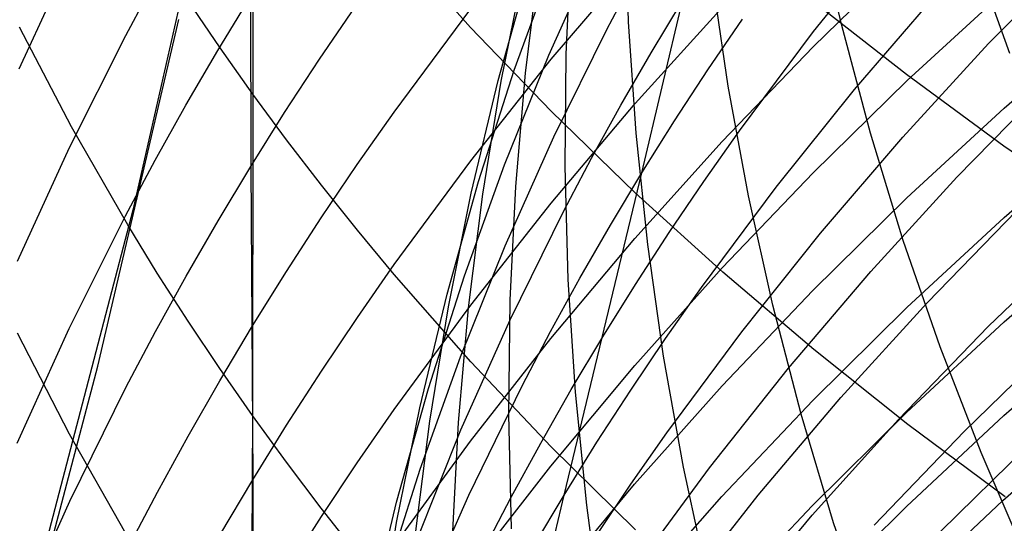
# Model space of a CAD drawing. Extents: x -383 to 1849, y -1185 to -529.
# Tile 233 of 256: x 194.48 to 198.08, y -1091.95 to -1090.11. Entities that reach past the tile are written whole.
import ezdxf

# ---------------------------------------------------------------- set-up
doc = ezdxf.new("R2010")
doc.units = 0
doc.layers.add('PREDEFINITO', color=7, linetype='CONTINUOUS')

msp = doc.modelspace()

# ---------------------------------------------------------------- linework, layer by layer
at = {"layer": 'PREDEFINITO'}
for p, q in [((195.3269, -1089.1759, 637.3243), (195.3279, -1090.3837, 635.8618)), ((195.2511, -1089.2145, 439.174), (194.8898, -1090.8078, 439.1595)), ((196.7018, -1090.119, 526.6275), (196.6895, -1089.7119, 526.9028)), ((197.4808, -1090.1328, 522.196), (197.3908, -1089.7371, 522.4739)), ((197.3782, -1090.1551, 546.4022), (197.6636, -1089.8009, 546.5783)), ((196.1243, -1090.1399, 638.08), (195.8441, -1089.8259, 637.8338)), ((196.4103, -1090.2421, 538.868), (196.5877, -1089.8477, 539.0933)), ((196.4738, -1090.2374, 528.7008), (196.493, -1089.8274, 528.9711)), ((198.0952, -1090.2359, 519.8523), (197.9591, -1089.8515, 520.1251)), ((194.4736, -1090.291, 611.379), (194.664, -1089.8788, 611.2008)), ((196.284, -1090.2961, 536.8777), (196.4298, -1089.8942, 537.1144)), ((196.3248, -1090.3079, 530.7689), (196.3755, -1089.8962, 531.033)), ((196.4191, -1090.2567, 602.8259), (196.7265, -1089.8952, 602.7103)), ((197.3763, -1090.2112, 599.5654), (197.7203, -1089.8758, 599.4726)), ((198.018, -1090.1994, 549.9393), (198.3445, -1089.8677, 550.091)), ((196.2254, -1090.3343, 534.8596), (196.3394, -1089.9268, 535.1067)), ((196.2361, -1090.3361, 532.824), (196.3187, -1089.9258, 533.0802)), ((194.8631, -1090.1699, 609.5671), (194.9715, -1089.9681, 609.4846)), ((196.6218, -1090.1479, 540.8424), (196.7243, -1089.9544, 540.9493)), ((197.0661, -1090.3545, 524.2746), (197.0073, -1089.9523, 524.5509)), ((195.1997, -1090.2244, 607.8562), (195.3197, -1090.0267, 607.7798)), ((195.3197, -1090.0267, 607.7798), (195.3206, -1090.6486, 606.3054)), ((197.5277, -1090.3668, 548.0957), (197.828, -1090.0187, 548.261)), ((197.72, -1090.3346, 598.0024), (198.0754, -1090.0082, 597.919)), ((195.208, -1090.2143, 635.7342), (195.0919, -1090.0431, 635.6054)), ((195.5718, -1090.2562, 606.1626), (195.703, -1090.0632, 606.0924)), ((195.8443, -1090.4497, 604.5481), (196.1245, -1090.072, 604.4191)), ((196.7262, -1090.4185, 601.2393), (197.0464, -1090.0646, 601.1338)), ((196.7504, -1090.6718, 544.3158), (196.8988, -1090.0429, 542.7856)), ((196.7842, -1090.2325, 542.6846), (196.8988, -1090.0429, 542.7856)), ((197.718, -1090.3126, 640.698), (197.3733, -1090.0428, 640.4778)), ((194.7615, -1091.3791, 439.1521), (195.0573, -1090.1105, 439.1645)), ((196.992, -1090.2948, 544.5078), (197.1184, -1090.1095, 544.6029)), ((194.6648, -1090.503, 633.6119), (194.4745, -1090.1386, 633.3488)), ((196.4184, -1090.4464, 638.3202), (196.1243, -1090.1399, 638.08)), ((196.4283, -1090.5403, 540.6271), (196.6218, -1090.1479, 540.8424)), ((196.7292, -1090.5267, 526.3542), (196.7018, -1090.119, 526.6275)), ((197.5858, -1090.5269, 521.9218), (197.4808, -1090.1328, 522.196)), ((198.0748, -1090.4348, 596.4464), (198.4411, -1090.1176, 596.372)), ((194.6575, -1090.5788, 609.7344), (194.8631, -1090.1699, 609.5671)), ((197.1068, -1090.5183, 546.2235), (197.3782, -1090.1551, 546.4022)), ((195.3279, -1090.3837, 635.8618), (195.208, -1090.2143, 635.7342)), ((197.0441, -1090.5569, 599.661), (197.3763, -1090.2112, 599.5654)), ((197.704, -1090.5411, 549.7849), (198.018, -1090.1994, 549.9393)), ((195.0835, -1090.4241, 607.9333), (195.1997, -1090.2244, 607.8562)), ((195.4443, -1090.4513, 606.2336), (195.5718, -1090.2562, 606.1626)), ((196.1251, -1090.6275, 602.9444), (196.4191, -1090.2567, 602.8259)), ((196.2482, -1090.6426, 538.6412), (196.4103, -1090.2421, 538.868)), ((196.4698, -1090.6489, 528.4318), (196.4738, -1090.2374, 528.7008)), ((196.6734, -1090.4241, 542.583), (196.7842, -1090.2325, 542.6846)), ((196.1535, -1090.7032, 536.64), (196.284, -1090.2961, 536.8777)), ((196.2893, -1090.722, 530.5054), (196.3248, -1090.3079, 530.7689)), ((196.8693, -1090.4822, 544.4121), (196.992, -1090.2948, 544.5078)), ((198.0741, -1090.5739, 640.9114), (197.718, -1090.3126, 640.698)), ((196.1267, -1090.7461, 534.6119), (196.2254, -1090.3343, 534.8596)), ((196.1687, -1090.7497, 532.568), (196.2361, -1090.3361, 532.824)), ((197.14, -1090.756, 524.0013), (197.0661, -1090.3545, 524.2746)), ((197.376, -1090.6718, 598.0886), (197.72, -1090.3346, 598.0024)), ((197.9022, -1090.6878, 551.467), (198.2293, -1090.3532, 551.6106)), ((195.3279, -1090.3837, 635.8618), (195.3272, -1091.5596, 634.3747)), ((195.4516, -1090.5514, 635.988), (195.3279, -1090.3837, 635.8618)), ((197.241, -1090.7242, 547.9278), (197.5277, -1090.3668, 548.0957)), ((194.9712, -1090.6257, 608.0111), (195.0835, -1090.4241, 607.9333)), ((196.4188, -1090.7822, 601.3477), (196.7262, -1090.4185, 601.2393)), ((196.5664, -1090.6176, 542.4808), (196.6734, -1090.4241, 542.583)), ((197.7194, -1090.7629, 596.5234), (198.0748, -1090.4348, 596.4464)), ((195.3206, -1090.6486, 606.3054), (195.4443, -1090.4513, 606.2336)), ((195.7095, -1090.6418, 604.6137), (195.8443, -1090.4497, 604.5481)), ((196.7257, -1090.745, 638.5544), (196.4184, -1090.4464, 638.3202)), ((194.8704, -1090.8616, 633.8708), (194.6648, -1090.503, 633.6119)), ((196.7504, -1090.6718, 544.3158), (196.8693, -1090.4822, 544.4121)), ((196.2501, -1090.9394, 540.4102), (196.4283, -1090.5403, 540.6271)), ((196.7718, -1090.9345, 526.0831), (196.7292, -1090.5267, 526.3542)), ((196.9765, -1090.7033, 546.1332), (197.1068, -1090.5183, 546.2235)), ((197.403, -1090.8923, 549.6278), (197.704, -1090.5411, 549.7849)), ((197.7058, -1090.919, 521.6516), (197.5858, -1090.5269, 521.9218)), ((198.0747, -1090.835, 594.9651), (198.441, -1090.5164, 594.8969)), ((194.4672, -1090.9943, 609.9044), (194.6575, -1090.5788, 609.7344)), ((195.5791, -1090.7174, 636.1128), (195.4516, -1090.5514, 635.988)), ((196.7242, -1090.9126, 599.7595), (197.0441, -1090.5569, 599.661)), ((198.4412, -1090.8266, 641.1176), (198.0741, -1090.5739, 640.9114)), ((194.8626, -1090.8291, 608.0897), (194.9712, -1090.6257, 608.0111)), ((195.2007, -1090.8479, 606.3779), (195.3206, -1090.6486, 606.3054)), ((195.3206, -1090.6486, 606.3054), (195.3277, -1091.7944, 603.3175)), ((195.5784, -1090.8362, 604.6801), (195.7095, -1090.6418, 604.6137)), ((195.8449, -1091.0076, 603.066), (196.1251, -1090.6275, 602.9444)), ((196.1013, -1091.0488, 538.4131), (196.2482, -1090.6426, 538.6412)), ((196.4633, -1090.813, 542.3782), (196.5664, -1090.6176, 542.4808)), ((196.481, -1091.0614, 528.1643), (196.4698, -1090.6489, 528.4318)), ((196.4661, -1091.8501, 547.4101), (196.7504, -1090.6718, 544.3158)), ((196.6353, -1090.8635, 544.219), (196.7504, -1090.6718, 544.3158)), ((197.0438, -1091.0193, 598.1774), (197.376, -1090.6718, 598.0886)), ((197.5875, -1091.0324, 551.3207), (197.9022, -1090.6878, 551.467)), ((195.7103, -1090.8814, 636.2363), (195.5791, -1090.7174, 636.1128)), ((196.0382, -1091.115, 536.4016), (196.1535, -1090.7032, 536.64)), ((196.269, -1091.1379, 530.2428), (196.2893, -1090.722, 530.5054)), ((196.8498, -1090.8904, 546.0424), (196.9765, -1090.7033, 546.1332)), ((196.9681, -1091.0908, 547.7575), (197.241, -1090.7242, 547.9278)), ((196.0431, -1091.1616, 534.3641), (196.1267, -1090.7461, 534.6119)), ((196.1165, -1091.1661, 532.3122), (196.1687, -1090.7497, 532.568)), ((197.046, -1091.0356, 638.7822), (196.7257, -1090.745, 638.5544)), ((197.2288, -1091.1563, 523.7312), (197.14, -1090.756, 524.0013)), ((196.1248, -1091.1553, 601.4589), (196.4188, -1090.7822, 601.3477)), ((197.3755, -1091.1017, 596.603), (197.7194, -1090.7629, 596.5234)), ((194.8898, -1090.8078, 439.1595), (194.4766, -1092.3882, 439.1466)), ((194.6569, -1091.2413, 608.2489), (194.8626, -1090.8291, 608.0897)), ((196.2685, -1091.2092, 542.1716), (196.4633, -1090.813, 542.3782)), ((197.793, -1091.1468, 553.0026), (198.1208, -1090.8094, 553.1381)), ((194.9788, -1091.0386, 633.9986), (194.8704, -1090.8616, 633.8708)), ((195.0846, -1091.0492, 606.4511), (195.2007, -1090.8479, 606.3779)), ((195.4509, -1091.0327, 604.7472), (195.5784, -1090.8362, 604.6801)), ((196.5241, -1091.0571, 544.1216), (196.6353, -1090.8635, 544.219)), ((197.7193, -1091.1646, 595.0357), (198.0747, -1090.835, 594.9651)), ((195.845, -1091.0437, 636.3584), (195.7103, -1090.8814, 636.2363)), ((196.7268, -1091.0797, 545.9509), (196.8498, -1090.8904, 546.0424)), ((197.1154, -1091.2529, 549.4683), (197.403, -1090.8923, 549.6278)), ((198.0168, -1091.2344, 554.6761), (198.3567, -1090.9047, 554.801)), ((198.0744, -1091.2167, 593.4776), (198.4415, -1090.8967, 593.4155)), ((196.0872, -1091.3448, 540.1917), (196.2501, -1090.9394, 540.4102)), ((196.4172, -1091.2782, 599.8606), (196.7242, -1090.9126, 599.7595)), ((196.8294, -1091.3419, 525.8145), (196.7718, -1090.9345, 526.0831)), ((197.8406, -1091.3085, 521.3857), (197.7058, -1090.919, 521.6516)), ((195.7101, -1091.201, 603.1278), (195.8449, -1091.0076, 603.066)), ((195.0911, -1091.214, 634.1252), (194.9788, -1091.0386, 633.9986)), ((195.3272, -1091.2313, 604.815), (195.4509, -1091.0327, 604.7472)), ((196.1253, -1091.3625, 636.5983), (195.845, -1091.0437, 636.3584)), ((195.9698, -1091.4602, 538.1841), (196.1013, -1091.0488, 538.4131)), ((196.7241, -1091.3769, 598.2688), (197.0438, -1091.0193, 598.1774)), ((197.3786, -1091.318, 639.0036), (197.046, -1091.0356, 638.7822)), ((197.2858, -1091.3866, 551.1719), (197.5875, -1091.0324, 551.3207)), ((194.9723, -1091.2524, 606.525), (195.0846, -1091.0492, 606.4511)), ((196.4166, -1091.2527, 544.0237), (196.5241, -1091.0571, 544.1216)), ((196.5072, -1091.4743, 527.8987), (196.481, -1091.0614, 528.1643)), ((196.6076, -1091.2711, 545.8589), (196.7268, -1091.0797, 545.9509)), ((195.9382, -1091.5311, 536.1626), (196.0382, -1091.115, 536.4016)), ((196.8371, -1091.2773, 547.6715), (196.9681, -1091.0908, 547.7575)), ((197.0435, -1091.451, 596.685), (197.3755, -1091.1017, 596.603)), ((195.8446, -1091.5377, 601.5729), (196.1248, -1091.1553, 601.4589)), ((196.2638, -1091.5552, 529.9814), (196.269, -1091.1379, 530.2428)), ((197.3326, -1091.5549, 523.4646), (197.2288, -1091.1563, 523.7312)), ((197.4777, -1091.4941, 552.8646), (197.793, -1091.1468, 553.0026)), ((195.9748, -1091.5804, 534.1162), (196.0431, -1091.1616, 534.3641)), ((196.0795, -1091.5849, 532.057), (196.1165, -1091.1661, 532.3122)), ((197.3753, -1091.505, 595.1086), (197.7193, -1091.1646, 595.0357)), ((195.2072, -1091.3877, 634.2506), (195.0911, -1091.214, 634.1252)), ((195.5789, -1091.3967, 603.1903), (195.7101, -1091.201, 603.1278)), ((196.089, -1091.6122, 541.9633), (196.2685, -1091.2092, 542.1716)), ((197.7182, -1091.5479, 593.5418), (198.0744, -1091.2167, 593.4776)), ((194.4665, -1091.6601, 608.4106), (194.6569, -1091.2413, 608.2489)), ((194.6575, -1091.6278, 632.1173), (194.4671, -1091.2586, 631.8618)), ((194.8638, -1091.4575, 606.5996), (194.9723, -1091.2524, 606.525)), ((195.2073, -1091.432, 604.8836), (195.3272, -1091.2313, 604.815)), ((196.3131, -1091.4503, 543.9254), (196.4166, -1091.2527, 544.0237)), ((196.8417, -1091.6227, 549.3065), (197.1154, -1091.2529, 549.4683)), ((197.6889, -1091.5743, 554.5487), (198.0168, -1091.2344, 554.6761)), ((198.0739, -1091.5593, 591.9807), (198.4411, -1091.2381, 591.9249)), ((196.1234, -1091.6532, 599.9644), (196.4172, -1091.2782, 599.8606)), ((196.4922, -1091.4646, 545.7664), (196.6076, -1091.2711, 545.8589)), ((196.7097, -1091.4661, 547.5849), (196.8371, -1091.2773, 547.6715)), ((197.9281, -1091.6183, 556.2249), (198.2682, -1091.2865, 556.3416)), ((197.7231, -1091.592, 639.2183), (197.3786, -1091.318, 639.0036)), ((197.9903, -1091.6951, 521.1244), (197.8406, -1091.3085, 521.3857)), ((195.9395, -1091.7559, 539.9721), (196.0872, -1091.3448, 540.1917)), ((196.4193, -1091.6737, 636.8325), (196.1253, -1091.3625, 636.5983)), ((196.902, -1091.7485, 525.5487), (196.8294, -1091.3419, 525.8145)), ((194.4287, -1092.6406, 439.1411), (194.7615, -1091.3791, 439.1521)), ((195.3272, -1091.5596, 634.3747), (195.2072, -1091.3877, 634.2506)), ((195.4515, -1091.5944, 603.2536), (195.5789, -1091.3967, 603.1903)), ((196.4171, -1091.7444, 598.3627), (196.7241, -1091.3769, 598.2688)), ((196.9976, -1091.7503, 551.0209), (197.2858, -1091.3866, 551.1719)), ((195.0912, -1091.6347, 604.9529), (195.2073, -1091.432, 604.8836)), ((194.6584, -1091.8731, 606.7508), (194.8638, -1091.4575, 606.5996)), ((195.8535, -1091.8764, 537.9544), (195.9698, -1091.4602, 538.1841)), ((196.1174, -1091.8507, 543.7273), (196.3131, -1091.4503, 543.9254)), ((196.3807, -1091.6602, 545.6733), (196.4922, -1091.4646, 545.7664)), ((196.5485, -1091.8873, 527.6352), (196.5072, -1091.4743, 527.8987)), ((196.586, -1091.657, 547.4977), (196.7097, -1091.4661, 547.5849)), ((196.7238, -1091.8105, 596.7694), (197.0435, -1091.451, 596.685)), ((197.0432, -1091.8558, 595.1838), (197.3753, -1091.505, 595.1086)), ((197.1753, -1091.8512, 552.7243), (197.4777, -1091.4941, 552.8646)), ((195.7098, -1091.7323, 601.6309), (195.8446, -1091.5377, 601.5729)), ((195.8534, -1091.9509, 535.9234), (195.9382, -1091.5311, 536.1626)), ((197.3734, -1091.8897, 593.6081), (197.7182, -1091.5479, 593.5418)), ((198.0696, -1091.8708, 590.4807), (198.4363, -1091.5485, 590.4313)), ((195.3272, -1091.5596, 634.3747), (195.3202, -1092.6984, 632.8585)), ((195.4509, -1091.7298, 634.4976), (195.3272, -1091.5596, 634.3747)), ((195.9217, -1092.0021, 533.8687), (195.9748, -1091.5804, 534.1162)), ((196.0577, -1092.0055, 531.8027), (196.0795, -1091.5849, 532.057)), ((196.2737, -1091.9735, 529.7215), (196.2638, -1091.5552, 529.9814)), ((197.4514, -1091.9514, 523.2019), (197.3326, -1091.5549, 523.4646)), ((197.3734, -1091.9243, 554.4191), (197.6889, -1091.5743, 554.5487)), ((197.7177, -1091.8916, 592.0385), (198.0739, -1091.5593, 591.9807)), ((195.3277, -1091.7944, 603.3175), (195.4515, -1091.5944, 603.2536)), ((195.9248, -1092.0214, 541.7537), (196.089, -1091.6122, 541.9633)), ((196.7102, -1091.8109, 549.2247), (196.8417, -1091.6227, 549.3065)), ((197.5999, -1091.9605, 556.1059), (197.9281, -1091.6183, 556.2249)), ((198.079, -1091.8572, 639.4263), (197.7231, -1091.592, 639.2183)), ((194.8632, -1091.9911, 632.3689), (194.6575, -1091.6278, 632.1173)), ((194.9789, -1091.8394, 605.0228), (195.0912, -1091.6347, 604.9529)), ((195.8434, -1092.0376, 600.0707), (196.1234, -1091.6532, 599.9644)), ((196.2729, -1091.8577, 545.5798), (196.3807, -1091.6602, 545.6733)), ((196.4661, -1091.8501, 547.4101), (196.586, -1091.657, 547.4977)), ((197.8417, -1091.9837, 557.7784), (198.1825, -1091.6496, 557.887)), ((196.7266, -1091.9769, 637.0606), (196.4193, -1091.6737, 636.8325)), ((198.1549, -1092.0784, 520.868), (197.9903, -1091.6951, 521.1244)), ((195.5783, -1091.8981, 634.6191), (195.4509, -1091.7298, 634.4976)), ((195.5786, -1091.9291, 601.6895), (195.7098, -1091.7323, 601.6309)), ((195.8071, -1092.1723, 539.7515), (195.9395, -1091.7559, 539.9721)), ((196.1234, -1092.1214, 598.459), (196.4171, -1091.7444, 598.3627)), ((196.7232, -1092.1232, 550.8675), (196.9976, -1091.7503, 551.0209)), ((196.9897, -1092.1538, 525.286), (196.902, -1091.7485, 525.5487)), ((195.2078, -1091.9964, 603.3821), (195.3277, -1091.7944, 603.3175)), ((195.3277, -1091.7944, 603.3175), (195.3275, -1092.3292, 601.8088)), ((194.8704, -1092.046, 605.0933), (194.9789, -1091.8394, 605.0228)), ((196.4169, -1092.18, 596.8561), (196.7238, -1091.8105, 596.7694)), ((196.5824, -1092.0014, 549.1424), (196.7102, -1091.8109, 549.2247)), ((194.4681, -1092.2953, 606.9044), (194.6584, -1091.8731, 606.7508)), ((195.7525, -1092.2968, 537.7241), (195.8535, -1091.8764, 537.9544)), ((195.937, -1092.258, 543.5277), (196.1174, -1091.8507, 543.7273)), ((196.169, -1092.0571, 545.4858), (196.2729, -1091.8577, 545.5798)), ((196.338, -1092.3886, 548.9763), (196.4661, -1091.8501, 547.4101)), ((196.35, -1092.0452, 547.3219), (196.4661, -1091.8501, 547.4101)), ((196.7235, -1092.2169, 595.2611), (197.0432, -1091.8558, 595.1838)), ((196.8863, -1092.2178, 552.5817), (197.1753, -1091.8512, 552.7243)), ((197.7139, -1092.2043, 590.5318), (198.0696, -1091.8708, 590.4807)), ((195.7095, -1092.0646, 634.7393), (195.5783, -1091.8981, 634.6191)), ((196.6049, -1092.3, 527.3742), (196.5485, -1091.8873, 527.6352)), ((197.0406, -1092.2421, 593.6765), (197.3734, -1091.8897, 593.6081)), ((197.373, -1092.2348, 592.0981), (197.7177, -1091.8916, 592.0385)), ((195.4512, -1092.1281, 601.7488), (195.5786, -1091.9291, 601.6895)), ((197.0709, -1092.2841, 554.2872), (197.3734, -1091.9243, 554.4191)), ((195.7838, -1092.3741, 535.6843), (195.8534, -1091.9509, 535.9234)), ((197.5851, -1092.3453, 522.9433), (197.4514, -1091.9514, 523.2019))]:
    msp.add_line(p, q, dxfattribs=at)

doc.saveas('drawing.dxf')
